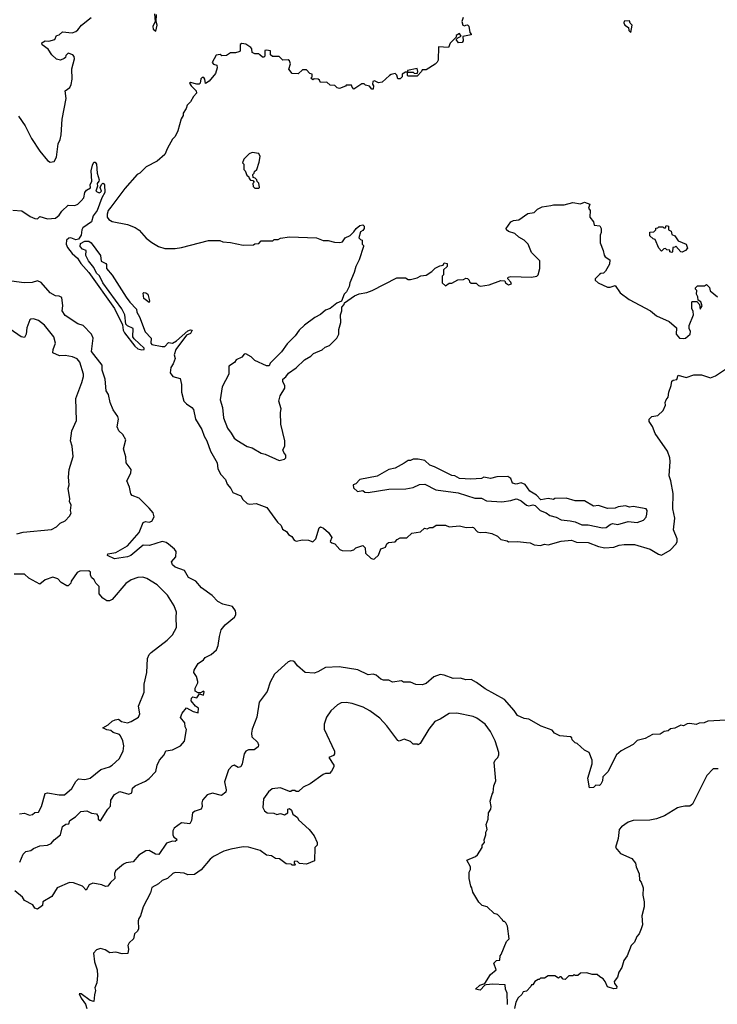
# Model space of a CAD drawing. Extents: x 2494106 to 2685573, y 758056 to 915185.
# Tile 88 of 256: x 2529168 to 2534588, y 881968 to 889619. Entities that reach past the tile are written whole.
import ezdxf

# ---------------------------------------------------------------- set-up
doc = ezdxf.new("R2010")
doc.units = 0

msp = doc.modelspace()

# ---------------------------------------------------------------- linework, layer by layer
at = {"layer": '0CON05XD'}
for points in [[(2529159.3, 888869.3), (2529210, 888795), (2529260, 888695), (2529325, 888597.5), (2529385, 888523.3), (2529405, 888512.5), (2529435, 888517.5), (2529455, 888550), (2529467.5, 888655), (2529483.3, 888686.7), (2529490, 888725), (2529498, 888845), (2529530, 889005), (2529520, 889065), (2529557.8, 889092.2), (2529567.8, 889115), (2529575.5, 889155.5), (2529573, 889237), (2529592.5, 889315), (2529591.7, 889331.7), (2529580, 889345), (2529545, 889357.5), (2529525, 889340), (2529522.5, 889325), (2529513.9, 889316.1), (2529485.8, 889304.2), (2529455, 889312), (2529417.5, 889345), (2529389.3, 889389.3), (2529342.7, 889422.7), (2529340.7, 889439.3), (2529365, 889453.3), (2529395, 889452.5), (2529440, 889465), (2529453.6, 889496.4), (2529475, 889500), (2529500, 889525), (2529575, 889516.7), (2529603.6, 889526.4), (2529620, 889540), (2529647.5, 889575), (2529724.2, 889635.8)], [(2532612.5, 889635), (2532602.5, 889605), (2532610, 889575), (2532625, 889570), (2532633, 889577), (2532647.5, 889577.5), (2532657.5, 889567.5), (2532665, 889520), (2532676.7, 889506.7), (2532675, 889500), (2532611.7, 889488.3), (2532612.5, 889455), (2532605, 889442.5), (2532578.3, 889438.3), (2532560, 889465), (2532571.7, 889478.3), (2532598.3, 889491.7), (2532585, 889510), (2532560, 889495), (2532558.3, 889481.7), (2532512.5, 889435), (2532498.3, 889401.7), (2532421.7, 889408.3), (2532420, 889305), (2532410.7, 889289.3), (2532396.1, 889273.9), (2532325, 889230), (2532295, 889230), (2532290, 889215), (2532255, 889180), (2532185, 889180), (2532180, 889185), (2532180, 889210), (2532165, 889210), (2532140, 889195), (2532140, 889175), (2532125, 889160), (2532105, 889160), (2532097, 889187), (2532085, 889200), (2532055, 889192.5), (2532040, 889185), (2531985, 889132.5), (2531955, 889127.5), (2531925, 889142.5), (2531910.7, 889139.3), (2531908.3, 889118.3), (2531917.5, 889105), (2531915, 889080), (2531905, 889080), (2531885, 889102.5), (2531855, 889110), (2531845, 889120), (2531825, 889120), (2531765, 889080), (2531750, 889095), (2531745, 889110), (2531705, 889110), (2531698.3, 889101.7), (2531653, 889083), (2531635, 889090), (2531617, 889107), (2531580.5, 889110.5), (2531555, 889132.5), (2531505, 889130), (2531498.3, 889148.3), (2531487, 889157), (2531455, 889160), (2531445, 889150), (2531430, 889165), (2531440, 889175), (2531440, 889195), (2531421.7, 889201.7), (2531395, 889230), (2531365, 889230), (2531331.7, 889198.3), (2531285, 889200), (2531260, 889235), (2531272.5, 889275), (2531265, 889300), (2531255, 889307.5), (2531213, 889303), (2531185, 889332.5), (2531131.7, 889331.7), (2531117.5, 889345), (2531116.2, 889376.2), (2531085, 889382.5), (2531071.7, 889378.3), (2531072.5, 889335), (2531065, 889327.5), (2531055, 889327.5), (2531032.5, 889345), (2531025, 889352.5), (2530993.6, 889353.6), (2530975, 889362.5), (2530971.7, 889391.7), (2530963, 889403), (2530925, 889427.5), (2530895, 889432.5), (2530880, 889425), (2530880, 889375), (2530871.7, 889368.3), (2530845, 889360), (2530805, 889360), (2530775, 889340), (2530738.3, 889338.3), (2530725, 889347.5), (2530695, 889342.5), (2530662.5, 889285), (2530673, 889273), (2530700, 889265), (2530702.5, 889245), (2530688.3, 889201.7), (2530639.3, 889140.7), (2530611.7, 889121.7), (2530607, 889157), (2530598.3, 889168.3), (2530585, 889170), (2530575, 889160), (2530570, 889125), (2530562.5, 889117.5), (2530545, 889116.7), (2530495, 889130), (2530487.5, 889125), (2530498.8, 889105), (2530540, 889065), (2530541.7, 889048.3), (2530517, 889023), (2530495, 888980), (2530470, 888955), (2530461.7, 888928.3), (2530438.3, 888891.7), (2530437, 888873), (2530423, 888847), (2530397.5, 888755), (2530375, 888710), (2530355, 888690), (2530315, 888620), (2530295, 888570), (2530235, 888520), (2530150, 888475), (2530100, 888425), (2530080, 888415), (2529985, 888306.7), (2529877.1, 888162.9)], [(2530214, 889665), (2530220, 889605), (2530201.2, 889565), (2530204.2, 889544.2), (2530225, 889530), (2530236.7, 889575), (2530227.5, 889605), (2530230.7, 889659.3)], [(2533915, 889520), (2533927, 889577), (2533911.7, 889591.7), (2533905, 889610), (2533865, 889607.5), (2533862.5, 889595), (2533870, 889575), (2533898.3, 889558.3), (2533900, 889535), (2533915, 889520)], [(2532255, 889200), (2532262.5, 889215), (2532255, 889240), (2532180, 889225), (2532180, 889210), (2532225, 889210), (2532233, 889203), (2532255, 889200)], [(2531025, 888310), (2531030, 888315), (2531027, 888347), (2531011.7, 888361.7), (2531010, 888375), (2530998.3, 888388.3), (2530981.7, 888391.7), (2530980, 888415), (2530990, 888425), (2530991.7, 888438.3), (2531010, 888455), (2531029.3, 888510.7), (2531036.7, 888555), (2531025, 888580), (2530975, 888587.5), (2530950, 888575), (2530910, 888535), (2530900, 888505), (2530910, 888495), (2530910, 888455), (2530920, 888445), (2530931.7, 888411.7), (2530948.3, 888398.3), (2530950, 888385), (2530961.7, 888371.7), (2530978.3, 888368.3), (2530990, 888355), (2530980, 888345), (2530981.7, 888321.7), (2530995, 888310), (2531025, 888310)], [(2529115, 888138.8), (2529185, 888133.3), (2529249.3, 888089.3), (2529285, 888072.5), (2529305, 888070), (2529325, 888090), (2529385, 888070), (2529445, 888076.7), (2529475, 888100), (2529495, 888130), (2529545, 888176.2), (2529595, 888174), (2529618.8, 888185), (2529645, 888210), (2529666, 888235), (2529673.8, 888276.2), (2529687.5, 888295), (2529717, 888313), (2529714.2, 888335), (2529729.4, 888365), (2529722.9, 888445), (2529732.5, 888487.5), (2529745, 888511.2), (2529755, 888511.2), (2529764.2, 888495), (2529769.4, 888425), (2529784.2, 888375), (2529783.8, 888365), (2529768.8, 888345), (2529773.3, 888325), (2529760, 888285), (2529785, 888273.3), (2529795, 888277.5), (2529802.5, 888285), (2529796.4, 888306.4), (2529792.5, 888315), (2529803, 888337), (2529813, 888347), (2529820, 888345), (2529826.2, 888335), (2529829.2, 888275), (2529806.9, 888233.1), (2529769.4, 888135), (2529739.4, 888095), (2529725, 888046.7), (2529658.8, 888001.2), (2529650.5, 887985), (2529646.5, 887943.5), (2529625, 887912.5), (2529605, 887907.5), (2529565, 887922.9), (2529549.2, 887920.8), (2529531.8, 887905), (2529528.9, 887875), (2529539.5, 887849.5), (2529575, 887801.9), (2529616.6, 887766.6), (2529643.2, 887723.2), (2529705, 887653.8), (2529905.6, 887375.6), (2529966.7, 887246.7), (2529972.7, 887205), (2529983.1, 887185), (2530061.8, 887081.8), (2530085, 887061.2), (2530117.6, 887052.4), (2530135.3, 887054.7), (2530136, 887066), (2530057.5, 887137.5), (2530046.4, 887155), (2530049.7, 887219.7), (2530005, 887239.4), (2529992.3, 887252.3), (2529983.4, 887325), (2529961.2, 887371.2), (2529812.7, 887575), (2529787.8, 887627.8), (2529765, 887647.8), (2529743.2, 887693.2), (2529702.7, 887745), (2529682.9, 887785), (2529683.8, 887823.8), (2529655, 887834.4), (2529638.1, 887855), (2529641.4, 887878.6), (2529675, 887897.1), (2529705, 887897.8), (2529722.5, 887885), (2529795.9, 887785), (2529801.2, 887741.2), (2529836.7, 887725), (2529842.2, 887715), (2529842, 887685), (2529885, 887633.1), (2529995, 887463.1), (2530023.1, 887423.1), (2530075, 887368.8), (2530078.9, 887345), (2530098.7, 887308.7), (2530142.1, 887192.1), (2530189.5, 887145), (2530187.5, 887105), (2530193.6, 887093.6), (2530275, 887078.2), (2530295, 887080), (2530325, 887109.2), (2530355, 887106), (2530386.7, 887123.3), (2530475, 887200), (2530495, 887207.3), (2530506.7, 887205), (2530495, 887180), (2530463.1, 887166.9), (2530381.2, 887055), (2530366.7, 887015), (2530376.7, 886985), (2530361.2, 886945), (2530341.2, 886915), (2530336.7, 886875), (2530356.4, 886846.4), (2530415, 886830), (2530426.2, 886785), (2530423.9, 886723.9), (2530444, 886655), (2530463.2, 886633.2), (2530506.2, 886605), (2530518.3, 886588.3), (2530534.2, 886515), (2530582.9, 886435), (2530601.1, 886381.1), (2530622, 886345), (2530650, 886265), (2530701.2, 886175), (2530708.3, 886128.3), (2530730, 886085), (2530766.1, 886046.1), (2530779.3, 886009.3), (2530807.5, 885975), (2530823.6, 885943.6), (2530885, 885917.5), (2530900.7, 885890.7), (2530935, 885860), (2530955, 885853.3), (2531005, 885858.8), (2531087.3, 885827.3), (2531170, 885715), (2531199.2, 885689.2), (2531210.8, 885660.8), (2531241.7, 885641.7), (2531257, 885617), (2531283, 885603), (2531300, 885575), (2531315, 885567.5), (2531366.4, 885576.4), (2531413, 885573), (2531445, 885560), (2531467.5, 885585), (2531495, 885670), (2531505, 885677.5), (2531527.3, 885667.3), (2531567.5, 885635), (2531592.5, 885595), (2531580, 885565), (2531593, 885553), (2531616.4, 885546.4), (2531655, 885502.5), (2531673, 885493), (2531735, 885490), (2531765, 885500), (2531780, 885515), (2531835, 885533.3), (2531853.3, 885515), (2531853.6, 885473.6), (2531895, 885433.3), (2531915, 885427.5), (2531925, 885430), (2531955, 885457.5), (2531973.3, 885506.7), (2531996.7, 885513.3), (2532009.3, 885520.7), (2532020, 885545), (2532033, 885557), (2532085, 885560), (2532100.7, 885579.3), (2532125, 885592.5), (2532177, 885593), (2532215, 885627.5), (2532281.7, 885638.3), (2532313, 885667), (2532335, 885662.5), (2532355, 885672.5), (2532377, 885673), (2532405, 885690), (2532425, 885691.2), (2532475, 885690), (2532505, 885678.8), (2532585, 885686.7), (2532637, 885673), (2532685, 885676.2), (2532695, 885673.3), (2532725, 885640), (2532745, 885633.3), (2532785, 885636.2), (2532835, 885626.7), (2532880, 885605), (2532905, 885580), (2532955, 885570), (2532965, 885560), (2533035, 885563.3), (2533105, 885556.7), (2533135, 885552.5), (2533165, 885537.5), (2533215, 885532.5), (2533245, 885542.5), (2533275, 885536.7), (2533374.1, 885565.9), (2533455, 885574), (2533495, 885558), (2533585, 885555.6), (2533665, 885524), (2533715, 885515.7), (2533785, 885518.6), (2533825, 885534.2), (2533865, 885541.4), (2533945, 885540.8), (2534067.5, 885505), (2534130, 885465)], [(2529877.1, 888162.9), (2529856.2, 888135), (2529847, 888107), (2529847.5, 888085), (2529860, 888065), (2529885, 888050), (2530005, 888026.7), (2530065, 888003.3), (2530095, 887983.3), (2530150.3, 887920.3), (2530195, 887886.7), (2530245, 887856.7), (2530295, 887840), (2530375, 887840), (2530425, 887847.5), (2530635, 887902.5), (2530721.7, 887901.7), (2530745, 887892.5), (2530805, 887887.5), (2530905, 887867.5), (2530985, 887870), (2530995, 887877.5), (2531025, 887880), (2531045, 887900), (2531135, 887900), (2531145, 887910), (2531175, 887910), (2531195, 887920), (2531265, 887930), (2531475, 887922.5), (2531525, 887902.5), (2531565, 887902.5), (2531615, 887890), (2531655, 887887.5), (2531675, 887892.5), (2531697, 887923), (2531735, 887942), (2531765, 887970), (2531783.1, 887996.9), (2531811.4, 888018.6), (2531835, 888024.4), (2531844.4, 888015), (2531844.4, 887995), (2531835, 887981.2), (2531815, 887970), (2531803.3, 887923.3), (2531815, 887910), (2531830, 887905), (2531830, 887875), (2531840, 887865), (2531840, 887855), (2531806.7, 887753.3), (2531778.3, 887701.7), (2531767.5, 887655), (2531732.5, 887575), (2531727.5, 887545), (2531707, 887503), (2531690, 887485), (2531668.3, 887431.7), (2531633, 887417), (2531580, 887375), (2531545, 887362.5), (2531505, 887327.5), (2531460, 887305), (2531380, 887245), (2531340, 887205), (2531309.3, 887160.7), (2531245, 887100), (2531203, 887037), (2531115, 886950), (2531105, 886930), (2531085, 886930), (2530995, 886971.2), (2530965, 887000), (2530925, 887021.2), (2530911.7, 887018.3), (2530893, 886997), (2530850, 886975), (2530836.4, 886953.6), (2530793.9, 886926.1), (2530793.3, 886865), (2530741.2, 886765), (2530726, 886665), (2530742.5, 886605), (2530751.2, 886525), (2530782.5, 886445), (2530811.2, 886405), (2530835, 886367.5), (2530855, 886350), (2530935, 886303.3), (2530975, 886292.5), (2531045, 886250), (2531075, 886243.3), (2531185, 886192.5), (2531226.4, 886203.6), (2531236.7, 886215), (2531236.7, 886235), (2531220, 886255), (2531213.3, 886275), (2531227.5, 886305), (2531227.5, 886345), (2531196.7, 886475), (2531193.3, 886565), (2531200, 886595), (2531181.2, 886655), (2531191.2, 886695), (2531226.7, 886755), (2531226.7, 886775), (2531211.2, 886805), (2531212.5, 886825), (2531236.4, 886843.6), (2531257, 886873), (2531316.4, 886913.6), (2531380, 886975), (2531430, 887005), (2531450, 887025), (2531517, 887053), (2531540, 887075), (2531575, 887087.5), (2531632.5, 887145), (2531646.7, 887175), (2531648.3, 887211.7), (2531662.5, 887265), (2531660, 887325), (2531670, 887355), (2531670, 887385), (2531690, 887405), (2531691.7, 887418.3), (2531768.3, 887471.7), (2531805, 887487.5), (2531865, 887497.5), (2531906.7, 887513.3), (2532098.3, 887611.7), (2532165, 887612.5), (2532185, 887600), (2532205, 887600), (2532255, 887612.5), (2532285, 887627.5), (2532325, 887632.5), (2532369.3, 887660.7), (2532395, 887687.5), (2532433, 887707), (2532458.3, 887711.7), (2532465, 887730), (2532490, 887725), (2532488.3, 887701.7), (2532460, 887675), (2532460, 887635), (2532450, 887625), (2532450, 887575), (2532475, 887550), (2532505, 887570), (2532525, 887570), (2532573, 887597), (2532615, 887600), (2532635, 887610), (2532648.3, 887608.3), (2532660, 887595), (2532661.7, 887581.7), (2532675, 887570), (2532715, 887570), (2532733, 887553), (2532748.3, 887548.3), (2532815, 887557.5), (2532905, 887592.5), (2532938.3, 887588.3), (2532942.5, 887575), (2532965, 887557.5), (2532990, 887565), (2532985, 887580), (2532960, 887605), (2532963, 887617), (2532985, 887622.5), (2533145, 887617.5), (2533185, 887626.7), (2533196.2, 887635), (2533210, 887685), (2533210, 887745), (2533145, 887810), (2533117.5, 887875), (2533086.4, 887906.4), (2533045, 887927.5), (2533015, 887957.5), (2532965, 887972.5), (2532950, 887985), (2532947.5, 887995), (2532985, 888047.5), (2533005, 888057.5), (2533046.7, 888063.3), (2533115, 888112.5), (2533165, 888120), (2533190, 888145), (2533227.5, 888165), (2533295, 888174.3), (2533315, 888180), (2533399.5, 888180.5), (2533465, 888197.5), (2533525, 888187.5), (2533555, 888200), (2533597.5, 888185), (2533587.5, 888155), (2533600, 888135), (2533597.5, 888085), (2533627, 888047), (2533631.7, 888021.7), (2533675, 888017.5), (2533687, 887997), (2533686.7, 887965), (2533677.5, 887945), (2533677.5, 887885), (2533702.5, 887825), (2533709.3, 887789.3), (2533716.7, 887776.7), (2533753, 887753), (2533751.7, 887718.3), (2533720, 887665), (2533705, 887650), (2533683, 887647), (2533671.7, 887638.3), (2533640, 887605), (2533640, 887595), (2533663, 887573), (2533735, 887540), (2533755, 887540), (2533795, 887552.5), (2533832.5, 887495), (2533903.9, 887443.9), (2534070, 887355), (2534115, 887317.5), (2534215, 887272.5), (2534270, 887225), (2534267.5, 887175), (2534295, 887143.3), (2534325, 887140), (2534340, 887145), (2534376.2, 887175), (2534380, 887195), (2534368.3, 887218.3), (2534368.3, 887241.7), (2534402.5, 887325), (2534401.7, 887351.7), (2534390, 887375), (2534390, 887425), (2534395, 887430), (2534428.3, 887428.3), (2534450, 887405), (2534455, 887370), (2534470, 887395), (2534460, 887425), (2534438.3, 887438.3), (2534436.2, 887466.2), (2534427.5, 887485), (2534430, 887515), (2534420, 887525), (2534420, 887535), (2534435, 887550), (2534488.3, 887551.7), (2534505, 887560), (2534528.3, 887538.3), (2534531.7, 887511.7), (2534590, 887465)], [(2534235, 887810), (2534220, 887815), (2534218.3, 887828.3), (2534195, 887830), (2534185, 887840), (2534171.7, 887838.3), (2534155, 887820), (2534133, 887843), (2534105, 887910), (2534090, 887915), (2534065, 887940), (2534063, 887967), (2534095, 887970), (2534110, 887985), (2534111.7, 887998.3), (2534125, 888000), (2534135, 888010), (2534165, 888010), (2534171.7, 888001.7), (2534185, 888000), (2534191.7, 888018.3), (2534210, 888015), (2534210, 887985), (2534230, 887975), (2534235, 887950), (2534259.3, 887939.3), (2534285, 887900), (2534347.5, 887875), (2534357, 887843), (2534340, 887825), (2534315, 887812.5), (2534303.6, 887813.6), (2534265, 887860), (2534258.3, 887851.7), (2534241.7, 887848.3), (2534240, 887815), (2534235, 887810)], [(2530324.1, 885544.1), (2530305, 885556), (2530275, 885563.3), (2530177.2, 885532.8), (2530125.9, 885534.1), (2530030.8, 885455), (2530005, 885444.5), (2529905, 885428.8), (2529850, 885455), (2529853, 885467), (2529915, 885479.2), (2530005, 885528.9), (2530095.7, 885635), (2530128.3, 885711.7), (2530145, 885718.8), (2530175, 885714), (2530195, 885721.2), (2530212.5, 885755), (2530205, 885786.7), (2530175, 885823.3), (2530095, 885900), (2530042.3, 885922.3), (2530030, 885935), (2530021.2, 885985), (2530001.2, 886035), (2530031.2, 886095), (2530033, 886123), (2529996.1, 886176.1), (2529993, 886223), (2529973.8, 886285), (2529992, 886355), (2529968.8, 886395), (2529938.8, 886425), (2529926, 886455), (2529934.2, 886515), (2529931.4, 886535), (2529895, 886586.2), (2529871.1, 886645), (2529856.7, 886705), (2529839.4, 886735), (2529832.1, 886825), (2529809.2, 886895), (2529807.8, 886935), (2529725, 887040), (2529738.1, 887145), (2529725.7, 887175), (2529661.7, 887241.7), (2529620, 887255), (2529520.5, 887320.5), (2529498.8, 887355), (2529502.5, 887395), (2529495, 887460), (2529475, 887471.4), (2529445, 887472.5), (2529405.5, 887495.5), (2529335, 887577.1), (2529305, 887590), (2529265, 887575.4), (2529202.9, 887572.9), (2529065, 887592)], [(2530175, 887420), (2530132.3, 887452.3), (2530127, 887493), (2530131.7, 887498.3), (2530147.1, 887497.1), (2530163.3, 887485), (2530176.7, 887435), (2530175, 887420)], [(2529145, 885623.8), (2529195, 885636.2), (2529415, 885657.5), (2529455, 885677.5), (2529483, 885707), (2529520, 885725), (2529555, 885760), (2529567.5, 885785), (2529562.5, 885805), (2529567.5, 885845), (2529553.6, 885873.6), (2529557.5, 885895), (2529543.3, 885975), (2529552.5, 886005), (2529547.5, 886065), (2529553, 886123), (2529583.3, 886225), (2529576.7, 886305), (2529563.3, 886345), (2529573.3, 886425), (2529610, 886505), (2529603.9, 886676.1), (2529651.7, 886798.3), (2529663.8, 886845), (2529663.8, 886865), (2529636.1, 886956.1), (2529615, 886983.3), (2529578.8, 886998.8), (2529521.7, 887008.3), (2529477, 887007), (2529425, 887030), (2529427.5, 887055), (2529446.7, 887105), (2529433.9, 887153.9), (2529361.2, 887245), (2529315, 887282), (2529275, 887293.3), (2529255, 887292.5), (2529247.5, 887285), (2529222.5, 887225), (2529217.5, 887175), (2529205, 887150), (2529180, 887155), (2529095, 887212.5)], [(2534130, 885465), (2534155, 885457.5), (2534223, 885497), (2534267.5, 885545), (2534277.5, 885565), (2534276.7, 885585), (2534248.8, 885655), (2534257.5, 885745), (2534242.7, 885817.3), (2534245.9, 885935.9), (2534228, 886035), (2534213.8, 886075), (2534222, 886185), (2534218.8, 886215), (2534201.2, 886265), (2534104.3, 886404.3), (2534085, 886457.5), (2534060, 886495), (2534060, 886515), (2534080, 886535), (2534126.2, 886543.8), (2534168.8, 886581.2), (2534186.1, 886623.9), (2534183.3, 886645), (2534190, 886665), (2534206.2, 886685), (2534211.2, 886725), (2534230, 886775), (2534235, 886810), (2534245, 886817.5), (2534275, 886822.5), (2534285, 886857.5), (2534345, 886837.5), (2534405, 886858.8), (2534465, 886858), (2534535, 886836.2), (2534575, 886851.2), (2534653, 886903)], [(2533695, 885668.8), (2533725, 885673.8), (2533755, 885696.7), (2533775, 885703.3), (2533815, 885696.7), (2533895, 885718.8), (2533965, 885711.2), (2534015, 885730), (2534035, 885752.5), (2534041.2, 885775), (2534042.5, 885805), (2534035, 885817.5), (2533935, 885836.2), (2533905, 885830), (2533875, 885840), (2533817, 885833), (2533795, 885822.5), (2533735, 885820), (2533665, 885843.3), (2533625, 885837.5), (2533555, 885880), (2533485, 885880), (2533415, 885901.2), (2533325, 885897.5), (2533315, 885890), (2533275, 885896.7), (2533217, 885887), (2533183.9, 885923.9), (2533132.5, 885955), (2533095, 886006.7), (2533065, 886020), (2533025, 886010), (2532996.4, 886016.4), (2532983.6, 886053.6), (2532959.3, 886069.3), (2532876.4, 886066.4), (2532825, 886053.3), (2532775, 886062.5), (2532755, 886053.3), (2532673, 886047), (2532585, 886052.5), (2532550, 886075), (2532525, 886077.5), (2532390, 886145), (2532355, 886156.7), (2532315, 886192.5), (2532265, 886202.5), (2532225, 886202.5), (2532205, 886193.3), (2532185, 886192.5), (2532155, 886172.5), (2532085, 886133.3), (2532036.4, 886123.6), (2531945, 886072.5), (2531810, 886045), (2531778.3, 886011.7), (2531760, 886005), (2531761.7, 885981.7), (2531793, 885953), (2531835, 885960), (2531848.3, 885948.3), (2531875, 885943.3), (2532035, 885971.2), (2532167.7, 885972.3), (2532225, 885983.8), (2532275, 886006.7), (2532315, 886010), (2532400, 885965), (2532575, 885941.2), (2532705, 885900), (2532755, 885900), (2532795, 885880), (2532915, 885872.5), (2532985, 885881.2), (2533025, 885896.2), (2533035, 885893.8), (2533065, 885878.8), (2533105, 885846.2), (2533125, 885841.2), (2533155, 885847.5), (2533173.6, 885843.6), (2533212.5, 885805), (2533257.7, 885787.7), (2533286.4, 885766.4), (2533335, 885753.3), (2533375, 885732), (2533445, 885723.8), (2533485, 885716.2), (2533535, 885694.3), (2533585, 885692.5), (2533695, 885668.8)], [(2529167.7, 883072.3), (2529193.8, 883135), (2529215, 883153.8), (2529255, 883163.8), (2529275, 883178.8), (2529325, 883200), (2529385, 883204), (2529411.8, 883218.2), (2529435, 883245.8), (2529485.7, 883284.3), (2529500.8, 883349.2), (2529525, 883366.7), (2529549.3, 883370.7), (2529557.5, 883395), (2529602.5, 883425), (2529642.5, 883465), (2529690.7, 883470.7), (2529725, 883453.3), (2529765, 883447.5), (2529776.4, 883426.4), (2529777.5, 883405), (2529795, 883393.3), (2529852.5, 883485), (2529873.6, 883506.4), (2529876.7, 883555), (2529905, 883597.5), (2529945, 883621.2), (2530015, 883600), (2530038.3, 883611.7), (2530043, 883647), (2530063.8, 883666.2), (2530145, 883700.8), (2530175, 883721.2), (2530225, 883777.5), (2530236, 883825), (2530254, 883865), (2530290.8, 883905), (2530303.3, 883936.7), (2530355, 883944.3), (2530417.5, 883975), (2530447.7, 884012.3), (2530463, 884103), (2530453.6, 884123.6), (2530450, 884155), (2530417.5, 884195), (2530429.3, 884230.7), (2530465, 884270), (2530515, 884242.5), (2530555, 884232.5), (2530558.3, 884268.3), (2530533.6, 884283.6), (2530500, 884325), (2530503, 884347), (2530512.5, 884357.5), (2530545, 884350), (2530565, 884380), (2530595, 884370), (2530600, 884395), (2530595, 884400), (2530571.7, 884388.3), (2530555, 884387.5), (2530531.2, 884401.2), (2530530, 884425), (2530552.5, 884465), (2530552.5, 884475), (2530542.5, 884515), (2530520, 884545), (2530522.5, 884565), (2530554.1, 884615.9), (2530595, 884643.3), (2530608, 884662), (2530656.7, 884685), (2530696.8, 884723.2), (2530710.8, 884755), (2530719.2, 884825), (2530733.6, 884876.4), (2530764.5, 884915.5), (2530836.2, 884975), (2530848, 884995), (2530847.7, 885007.7), (2530843.8, 885025), (2530820, 885060), (2530745, 885077.1), (2530707.9, 885097.9), (2530664.3, 885144.3), (2530581.2, 885205), (2530536.7, 885255), (2530480, 885285), (2530447.3, 885337.3), (2530375, 885364.3), (2530355, 885381.2), (2530346.2, 885405), (2530380.8, 885445), (2530384.3, 885485), (2530370.8, 885505), (2530324.1, 885544.1)], [(2529167, 883447), (2529205, 883453.3), (2529245, 883436.2), (2529268.3, 883441.7), (2529285, 883456.7), (2529315, 883460), (2529336.7, 883505), (2529365, 883606.7), (2529385, 883610), (2529475, 883594), (2529515, 883596.2), (2529573.3, 883645), (2529605, 883700), (2529625, 883720), (2529675, 883714), (2529715, 883724), (2529797.3, 883792.7), (2529865, 883812.5), (2529886.7, 883825), (2529940, 883875), (2529971.2, 883935), (2529976.2, 883975), (2529968.8, 884015), (2529950, 884055), (2529942.5, 884065), (2529895, 884079.2), (2529875, 884096.2), (2529845, 884100), (2529813.3, 884115), (2529855, 884140), (2529885, 884167.5), (2529910.7, 884179.3), (2529935, 884182.5), (2529960, 884165), (2530005, 884154), (2530035, 884163.8), (2530090.7, 884199.3), (2530100, 884225), (2530091.2, 884285), (2530136.1, 884393.9), (2530133.8, 884455), (2530156.2, 884545), (2530160, 884655), (2530173.9, 884686.1), (2530188.3, 884701.7), (2530314.1, 884795.9), (2530355, 884837.5), (2530386.7, 884895), (2530383.6, 884976.4), (2530386.2, 885015), (2530368.8, 885065), (2530317.3, 885147.3), (2530235, 885226.2), (2530155, 885276.7), (2530125, 885286.7), (2530085, 885283.3), (2530035, 885266.7), (2529992.3, 885237.7), (2529885, 885112.5), (2529866.4, 885103.6), (2529845, 885103.3), (2529814.1, 885124.1), (2529785, 885157.5), (2529786, 885215), (2529759.7, 885239.7), (2529746.2, 885265), (2529726.7, 885285), (2529717.5, 885305), (2529716.7, 885325), (2529705, 885336.7), (2529635, 885332.5), (2529615, 885322.5), (2529567.5, 885255), (2529565, 885240), (2529545, 885220), (2529535, 885220), (2529490, 885245), (2529465, 885272.5), (2529425, 885287.5), (2529365, 885266.7), (2529325, 885232.5), (2529239.5, 885279.5), (2529205, 885310), (2529125, 885310)], [(2534655, 884176.7), (2534515, 884167.5), (2534486.4, 884153.6), (2534448.3, 884151.7), (2534425, 884142.5), (2534375, 884150), (2534355, 884147.5), (2534325, 884132.5), (2534305, 884137.5), (2534257, 884113), (2534225, 884107.5), (2534207, 884093), (2534175, 884087.5), (2534145, 884067.5), (2534085, 884063.3), (2534026.4, 884033.6), (2533965, 884017.5), (2533933.6, 883986.4), (2533841.7, 883938.3), (2533805, 883906.7), (2533736.7, 883775), (2533697.5, 883735), (2533696.7, 883705), (2533683, 883677), (2533671.7, 883668.3), (2533645, 883670), (2533627, 883653), (2533595, 883650), (2533581.2, 883725), (2533616.7, 883835), (2533616.7, 883865), (2533593, 883923), (2533555, 883942.5), (2533500, 883995), (2533485, 884000), (2533461.7, 884021.7), (2533458.3, 884038.3), (2533447, 884047), (2533365, 884052.5), (2533322.5, 884075), (2533305, 884096.7), (2533218.3, 884128.3), (2533125, 884183.3), (2533088.3, 884188.3), (2533035, 884212.5), (2533009.5, 884249.5), (2532935.8, 884335.8), (2532785, 884418.1), (2532718, 884468), (2532675, 884492), (2532635, 884488), (2532592.3, 884502.3), (2532535, 884498.8), (2532465, 884525.6), (2532435, 884529.2), (2532385, 884511.2), (2532325, 884461.4), (2532295, 884450.8), (2532245, 884453.8), (2532205, 884471.2), (2532150.7, 884470.7), (2532135, 884480), (2532065, 884470), (2532035, 884487.5), (2531995, 884486.7), (2531975, 884493.8), (2531937.5, 884525), (2531915, 884533.3), (2531875, 884528.8), (2531795, 884566.2), (2531649.5, 884589.5), (2531545, 884583.8), (2531485, 884550), (2531455, 884540), (2531387, 884547), (2531325, 884597.5), (2531305.9, 884625.9), (2531293.8, 884633.8), (2531275, 884636), (2531255, 884628.8), (2531148.1, 884531.9), (2531115, 884471.2), (2531091.2, 884398.8), (2531029.6, 884315), (2531011.4, 884198.6), (2530972.9, 884105), (2530970, 884075), (2530972, 884045), (2531015, 884003.8), (2531024.2, 883985), (2531020.5, 883969.5), (2530990, 883945), (2530945, 883943.8), (2530923.8, 883935), (2530912, 883915), (2530897.5, 883835), (2530885, 883813.8), (2530865, 883808.8), (2530833.9, 883826.1), (2530815, 883817.5), (2530791.2, 883788.8), (2530760, 883695), (2530773.3, 883635), (2530770, 883615), (2530735, 883588.8), (2530665, 883608), (2530624, 883595), (2530588.1, 883555), (2530582.7, 883532.7), (2530586, 883505), (2530577.1, 883482.9), (2530530.5, 883469.5), (2530510, 883455), (2530502.9, 883395), (2530489.4, 883370.6), (2530425, 883378.9), (2530367.1, 883335), (2530358.1, 883315), (2530358.6, 883285), (2530366, 883266), (2530385, 883252.5), (2530388.3, 883241.7), (2530376.1, 883233.9), (2530355, 883236.2), (2530309.5, 883220.5), (2530248.3, 883131.7), (2530224.2, 883134.2), (2530175, 883162), (2530148.8, 883161.2), (2530094.6, 883125.4), (2530050, 883075), (2529995, 883066.9), (2529975, 883055.7), (2529912.5, 883005), (2529905.6, 882985), (2529905.8, 882944.2), (2529873.3, 882915), (2529853.6, 882886.4), (2529835, 882883.3), (2529805, 882896.7), (2529735, 882910), (2529708.8, 882895), (2529685, 882853.3), (2529655, 882886.7), (2529585, 882911.9), (2529555, 882913.3), (2529457.9, 882872.1), (2529416.2, 882805), (2529346.7, 882765), (2529345.8, 882734.2), (2529305, 882707.5), (2529284.3, 882714.3), (2529270, 882740), (2529205, 882773.8), (2529190.3, 882800.3), (2529130.5, 882850.5)], [(2532957, 881967), (2532956.4, 882053.6), (2532943.3, 882085), (2532940, 882120), (2532845, 882124), (2532791.2, 882118.8), (2532783, 882117), (2532745, 882077.5), (2532710, 882085), (2532744.2, 882115.8), (2532780.7, 882129.3), (2532825, 882200), (2532870, 882235), (2532853, 882287), (2532871.7, 882308.3), (2532898.3, 882311.7), (2532900, 882345), (2532910, 882355), (2532950, 882455), (2532970, 882475), (2532957.5, 882575), (2532945, 882600), (2532935, 882610), (2532925, 882610), (2532920, 882625), (2532880, 882665), (2532855, 882672.5), (2532800, 882725), (2532760, 882735), (2532735, 882760), (2532688.3, 882838.3), (2532681.7, 882871.7), (2532672.5, 882885), (2532660, 882945), (2532660, 882995), (2532670, 883015), (2532670, 883035), (2532643, 883087), (2532710, 883115), (2532725, 883130), (2532760, 883185), (2532760, 883205), (2532780, 883225), (2532777.5, 883245), (2532790, 883285), (2532790, 883305), (2532800, 883325), (2532792.5, 883365), (2532807.5, 883405), (2532810, 883455), (2532827.5, 883485), (2532830, 883505), (2532822.5, 883545), (2532838.3, 883601.7), (2532847, 883613), (2532852.5, 883665), (2532867.5, 883705), (2532853.6, 883846.4), (2532862.5, 883865), (2532882.5, 883885), (2532890, 883905), (2532890, 883925), (2532861.2, 884015), (2532825, 884087.5), (2532783.3, 884145), (2532720.7, 884190.7), (2532690, 884205), (2532565, 884230), (2532505, 884226.7), (2532435, 884183.3), (2532392.5, 884165), (2532347.5, 884105), (2532280, 883995), (2532265, 883982.5), (2532255, 883990), (2532225, 883990), (2532205, 884010), (2532155, 884027.5), (2532116.7, 884013.3), (2532105, 884017.5), (2532021.7, 884131.7), (2531965, 884191.2), (2531888.3, 884248.3), (2531835.7, 884275.7), (2531750, 884305), (2531705, 884313.8), (2531665, 884310), (2531637.5, 884295), (2531585, 884247.5), (2531551.7, 884198.3), (2531532.5, 884145), (2531532.5, 884105), (2531612.5, 883935), (2531612.5, 883915), (2531605, 883900), (2531570, 883885), (2531607.5, 883825), (2531607.5, 883812.5), (2531591.7, 883778.3), (2531575, 883760), (2531545, 883760), (2531525, 883752.5), (2531425, 883680), (2531370, 883655), (2531335, 883620), (2531315, 883620), (2531305, 883630), (2531285, 883630), (2531275, 883620), (2531265, 883620), (2531195, 883650), (2531128.3, 883641.7), (2531100.7, 883619.3), (2531062.5, 883565), (2531057, 883497), (2531070.7, 883470.7), (2531090, 883455), (2531143, 883453), (2531165, 883442.5), (2531195, 883450), (2531225, 883440), (2531250, 883455), (2531250, 883485), (2531265, 883490), (2531280, 883475), (2531290, 883445), (2531325, 883420), (2531335, 883400), (2531417.5, 883325), (2531456.7, 883276.7), (2531480, 883225), (2531480, 883205), (2531460, 883185), (2531458.3, 883081.7), (2531395, 883056.7), (2531342.5, 883062.5), (2531325, 883077.5), (2531305, 883080), (2531300, 883075), (2531300, 883065), (2531310, 883055), (2531305, 883050), (2531285, 883050), (2531277.5, 883057.5), (2531238.3, 883058.3), (2531187, 883097), (2531155, 883100), (2531125, 883122.5), (2531085, 883127.5), (2531035, 883163.3), (2530945, 883188.8), (2530905, 883190), (2530807, 883173), (2530755, 883157.5), (2530674.3, 883115.7), (2530646.7, 883095), (2530577.7, 883012.3), (2530525, 882976.7), (2530475, 882974), (2530445, 882986.2), (2530415, 882990), (2530375, 882991.2), (2530357.5, 882985), (2530315, 882946.2), (2530275, 882928.8), (2530245, 882903.8), (2530194.1, 882875.9), (2530183.3, 882835), (2530127.5, 882725), (2530106.7, 882655), (2530092.5, 882635), (2530087.5, 882615), (2530090, 882555), (2530083.6, 882536.4), (2530060, 882515), (2530052.5, 882475), (2530017.5, 882445), (2530007.5, 882425), (2530012.5, 882395), (2530008.3, 882361.7), (2529965, 882360), (2529915, 882372.5), (2529868.3, 882368.3), (2529831.7, 882391.7), (2529795, 882400), (2529765, 882390), (2529740, 882365), (2529748.3, 882298.3), (2529770, 882235), (2529771.7, 882191.7), (2529767.5, 882135), (2529752.5, 882095), (2529757.5, 882075), (2529748.3, 882041.7), (2529745, 881990), (2529715, 881996.7), (2529645, 882050), (2529630.7, 882049.3), (2529644.5, 882014.5), (2529678.3, 881968.3), (2529688.8, 881935)], [(2534595, 883797.5), (2534555, 883797.5), (2534507.5, 883745), (2534395, 883522.5), (2534375, 883506.7), (2534335, 883507.5), (2534298.3, 883498.3), (2534280, 883495), (2534177, 883433), (2534115, 883407.5), (2534065, 883397.5), (2533935, 883396.7), (2533895, 883383.3), (2533845, 883347.5), (2533826.7, 883325), (2533816.7, 883255), (2533797.5, 883185), (2533835, 883140), (2533925, 883100), (2533952.5, 883065), (2533957.5, 883035), (2533981.7, 882981.7), (2533983, 882933), (2533997, 882917), (2534011.7, 882871.7), (2534010, 882815), (2534020, 882765), (2534020, 882725), (2534002.5, 882655), (2534007.5, 882585), (2533997, 882553), (2533980, 882515), (2533962.5, 882495), (2533945, 882450), (2533920, 882425), (2533887, 882343), (2533863, 882307), (2533847, 882253), (2533823, 882217), (2533811.7, 882178.3), (2533787.5, 882145), (2533789.3, 882129.3), (2533806.7, 882105), (2533805, 882090), (2533785, 882087.5), (2533735, 882102.5), (2533717.5, 882145), (2533702.5, 882165), (2533675, 882180), (2533655, 882200), (2533615, 882200), (2533575, 882212.5), (2533525, 882210), (2533505, 882192.5), (2533482.5, 882192.5), (2533475, 882200), (2533465, 882190), (2533435, 882190), (2533405, 882160), (2533391.7, 882161.7), (2533375, 882180), (2533365, 882180), (2533355, 882170), (2533325, 882190), (2533275, 882190), (2533245, 882170), (2533215, 882170), (2533205, 882160), (2533195, 882160), (2533170, 882145), (2533155, 882120)], [(2533155, 882120), (2533145, 882120), (2533140, 882105), (2533105, 882070), (2533080, 882065), (2533070, 882045), (2533041.7, 882018.3), (2533022.5, 881985), (2533012.5, 881935)]]:
    msp.add_lwpolyline(points, dxfattribs=at)

doc.saveas('drawing.dxf')
